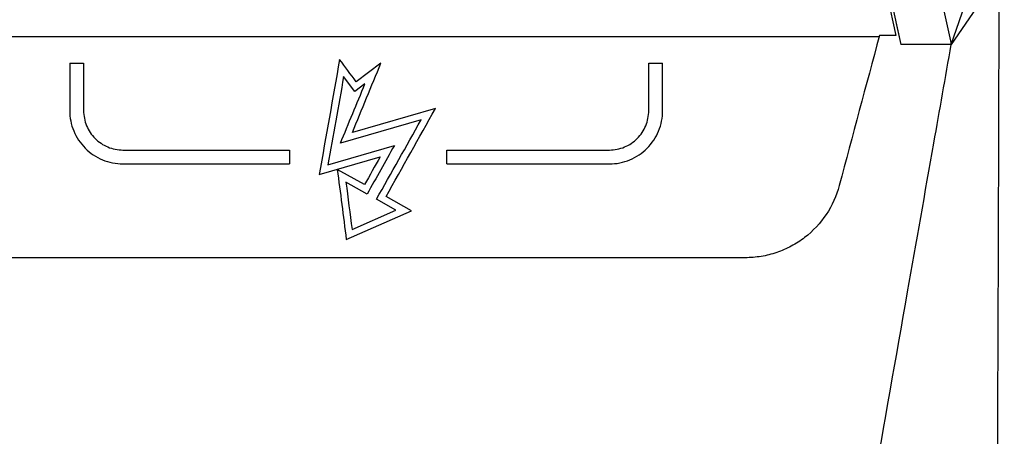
# Model space of a CAD drawing. Header units: millimetres. Extents: x -0.39 to 0.76, y -0.29 to 0.59.
# Tile 32 of 137: x 0.2287 to 0.2712, y 0.0709 to 0.0889. Entities that reach past the tile are written whole.
import ezdxf

# ---------------------------------------------------------------- set-up
doc = ezdxf.new("R2010")
doc.units = ezdxf.units.MM

msp = doc.modelspace()

# ---------------------------------------------------------------- linework, layer by layer
at = {"color": 7, "linetype": 'Continuous', "lineweight": 25}
for p, q in [((0.263707, 0.10086), (0.26653, 0.088247)), ((0.263956, 0.100457), (0.266745, 0.087856)), ((0.268918, 0.087856), (0.27121, 0.09452)), ((0.270994, 0.090912), (0.268918, 0.087856)), ((0.223053, 0.088204), (0.265806, 0.088204)), ((0.26653, 0.088247), (0.265818, 0.088247)), ((0.268883, 0.088016), (0.268918, 0.087856)), ((0.268918, 0.087856), (0.266746, 0.087856)), ((0.23086, 0.087061), (0.23146, 0.087061)), ((0.244296, 0.087049), (0.243228, 0.086253)), ((0.25586, 0.087061), (0.25646, 0.087061)), ((0.243167, 0.085833), (0.242687, 0.086476)), ((0.243606, 0.08616), (0.243167, 0.085833)), ((0.246648, 0.085095), (0.243065, 0.08406)), ((0.246029, 0.084604), (0.24255, 0.083599)), ((0.242011, 0.082668), (0.244877, 0.083495)), ((0.23316, 0.083304), (0.240343, 0.083304)), ((0.240343, 0.083304), (0.240343, 0.082704)), ((0.241632, 0.082246), (0.244258, 0.083004)), ((0.247148, 0.083304), (0.25416, 0.083304)), ((0.247148, 0.082704), (0.247148, 0.083304)), ((0.23316, 0.082704), (0.240343, 0.082704)), ((0.243589, 0.081811), (0.242414, 0.08247)), ((0.247148, 0.082704), (0.25416, 0.082704)), ((0.243704, 0.081403), (0.242787, 0.081917)), ((0.245612, 0.080677), (0.244516, 0.081292)), ((0.244941, 0.080709), (0.244107, 0.081177)), ((0.242803, 0.079438), (0.245612, 0.080677)), ((0.243049, 0.079875), (0.244941, 0.080709)), ((0.260025, 0.078652), (0.222898, 0.078652))]:
    msp.add_line(p, q, dxfattribs=at)
for points, knots in [([(0.266163, 0.100457), (0.26639, 0.099419), (0.266617, 0.098384), (0.26707, 0.096311), (0.26775, 0.0932), (0.26843, 0.090089), (0.268883, 0.088016)], [0, 0, 0, 0, 0.25, 0.25, 0.5, 1, 1, 1, 1]), ([(0.258338, 0.027829), (0.258539, 0.02897), (0.258959, 0.031348), (0.259613, 0.035059), (0.260318, 0.039059), (0.261073, 0.043348), (0.26188, 0.047925), (0.262738, 0.052791), (0.263958, 0.059714), (0.265397, 0.067876), (0.26691, 0.07646), (0.268041, 0.082879), (0.268668, 0.086438), (0.268918, 0.087856)], [0, 0, 0, 0, 0.056956, 0.118735, 0.185339, 0.256768, 0.333021, 0.414099, 0.500001, 0.679159, 0.822208, 0.929154, 1, 1, 1, 1]), ([(0.23086, 0.085004), (0.23086, 0.084853), (0.230875, 0.084704), (0.230933, 0.084412), (0.230976, 0.084266), (0.231091, 0.083989), (0.231161, 0.083857), (0.231327, 0.083607), (0.231424, 0.083489), (0.231635, 0.083276), (0.231751, 0.08318), (0.232002, 0.083011), (0.232136, 0.082939), (0.232552, 0.082766), (0.232855, 0.082704), (0.23316, 0.082704)], [0, 0, 0, 0, 0.125, 0.125, 0.25, 0.25, 0.375, 0.375, 0.5, 0.5, 0.625, 0.625, 0.75, 0.75, 1, 1, 1, 1]), ([(0.23146, 0.085004), (0.23146, 0.084892), (0.231471, 0.084783), (0.231514, 0.084566), (0.231546, 0.084459), (0.231631, 0.084253), (0.231683, 0.084156), (0.231805, 0.083971), (0.231877, 0.083884), (0.232111, 0.083648), (0.232301, 0.083521), (0.23271, 0.08335), (0.232934, 0.083304), (0.23316, 0.083304)], [0, 0, 0, 0, 0.125, 0.125, 0.25, 0.25, 0.375, 0.375, 0.5, 0.5, 0.75, 0.75, 1, 1, 1, 1]), ([(0.25416, 0.083304), (0.254273, 0.083304), (0.254384, 0.083315), (0.254602, 0.083359), (0.25471, 0.083392), (0.254916, 0.083478), (0.255014, 0.08353), (0.255199, 0.083654), (0.255286, 0.083726), (0.255521, 0.083961), (0.255647, 0.084151), (0.255815, 0.084559), (0.25586, 0.084781), (0.25586, 0.085004)], [0, 0, 0, 0, 0.125, 0.125, 0.25, 0.25, 0.375, 0.375, 0.5, 0.5, 0.75, 0.75, 1, 1, 1, 1]), ([(0.25416, 0.082704), (0.254313, 0.082704), (0.254463, 0.082719), (0.254758, 0.082778), (0.254904, 0.082823), (0.255183, 0.082939), (0.255316, 0.08301), (0.255566, 0.083177), (0.255684, 0.083275), (0.256001, 0.083593), (0.256172, 0.08385), (0.2564, 0.084401), (0.25646, 0.084702), (0.25646, 0.085004)], [0, 0, 0, 0, 0.125, 0.125, 0.25, 0.25, 0.375, 0.375, 0.5, 0.5, 0.75, 0.75, 1, 1, 1, 1]), ([(0.264082, 0.081766), (0.263963, 0.081322), (0.263776, 0.080908), (0.263266, 0.080142), (0.262954, 0.079807), (0.262407, 0.079385), (0.262213, 0.07926), (0.26181, 0.079043), (0.261601, 0.078952), (0.261164, 0.078803), (0.260939, 0.078746), (0.260486, 0.078671), (0.260257, 0.078652), (0.260025, 0.078652)], [0, 0, 0, 0, 0.25, 0.25, 0.5, 0.5, 0.625, 0.625, 0.75, 0.75, 0.875, 0.875, 1, 1, 1, 1])]:
    msp.add_open_spline(points, degree=3, knots=knots, dxfattribs=at)
for points in [[(0.270987, 0.088612), (0.270989, 0.089378), (0.270992, 0.090145), (0.270994, 0.090912)], [(0.266275, 0.089956), (0.266432, 0.089256), (0.266588, 0.088556), (0.266745, 0.087856)], [(0.270803, 0.042623), (0.27088, 0.057732), (0.270942, 0.073097), (0.270987, 0.088612)], [(0.265818, 0.088247), (0.265239, 0.086087), (0.26466, 0.083926), (0.264082, 0.081766)], [(0.242513, 0.087212), (0.242219, 0.085556), (0.241926, 0.083901), (0.241632, 0.082246)], [(0.243228, 0.086253), (0.24299, 0.086572), (0.242752, 0.086892), (0.242513, 0.087212)], [(0.23086, 0.087061), (0.23086, 0.086375), (0.23086, 0.08569), (0.23086, 0.085004)], [(0.23146, 0.087061), (0.23146, 0.086375), (0.23146, 0.08569), (0.23146, 0.085004)], [(0.243065, 0.08406), (0.243475, 0.085056), (0.243886, 0.086053), (0.244296, 0.087049)], [(0.25586, 0.085004), (0.25586, 0.08569), (0.25586, 0.086375), (0.25586, 0.087061)], [(0.25646, 0.085004), (0.25646, 0.08569), (0.25646, 0.086375), (0.25646, 0.087061)], [(0.242687, 0.086476), (0.242462, 0.085207), (0.242237, 0.083937), (0.242011, 0.082668)], [(0.24255, 0.083599), (0.242902, 0.084453), (0.243254, 0.085306), (0.243606, 0.08616)], [(0.244516, 0.081292), (0.245226, 0.082559), (0.245937, 0.083827), (0.246648, 0.085095)], [(0.244107, 0.081177), (0.244748, 0.082319), (0.245388, 0.083461), (0.246029, 0.084604)], [(0.244877, 0.083495), (0.244486, 0.082798), (0.244095, 0.0821), (0.243704, 0.081403)], [(0.244258, 0.083004), (0.244035, 0.082606), (0.243812, 0.082209), (0.243589, 0.081811)], [(0.242414, 0.08247), (0.242543, 0.08146), (0.242673, 0.080449), (0.242803, 0.079438)], [(0.242787, 0.081917), (0.242875, 0.081236), (0.242962, 0.080555), (0.243049, 0.079875)]]:
    msp.add_open_spline(points, degree=3, dxfattribs=at)

doc.saveas('drawing.dxf')
